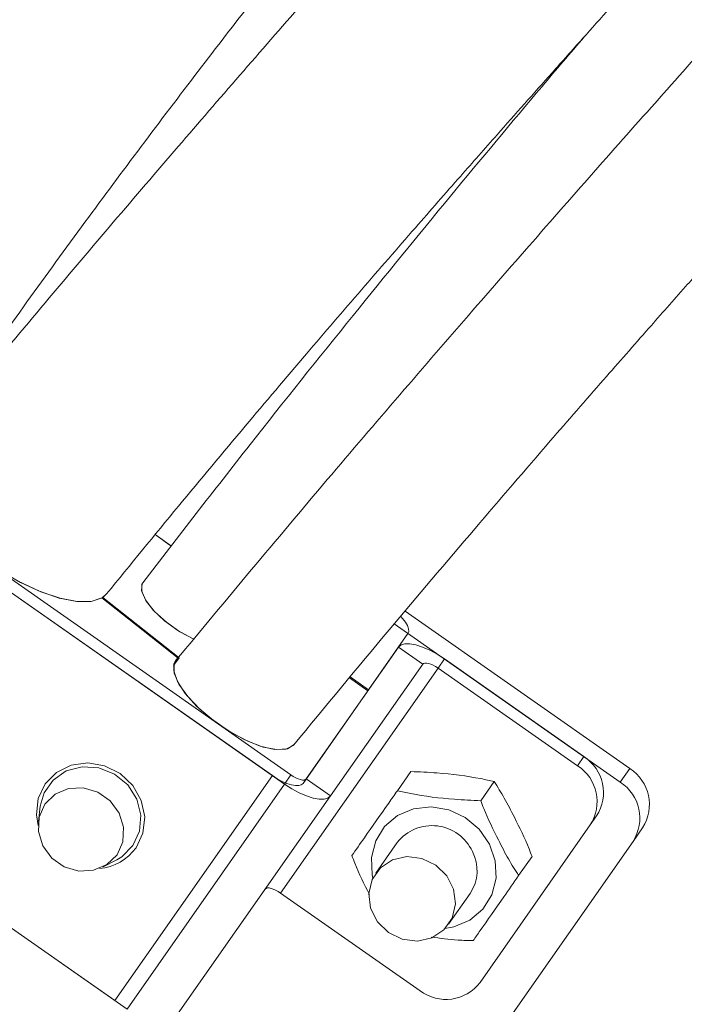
# Model space of a CAD drawing. Header units: millimetres. Extents: x 0 to 8410, y 0 to 5940.
# Tile 55 of 256: x 1446 to 1491, y 2824 to 2890. Entities that reach past the tile are written whole.
import ezdxf

# ---------------------------------------------------------------- set-up
doc = ezdxf.new("R2010")
doc.units = ezdxf.units.MM
doc.header["$LTSCALE"] = 10
doc.styles.add('SLDTEXTSTYLE0', font='TXT', dxfattribs={"width": 0.605})
doc.dimstyles.new('SLDDIMSTYLE1', dxfattribs={"dimtxt": 50, "dimasz": 50, "dimexe": 0, "dimexo": 0.0625, "dimgap": -12.5, "dimtad": 1, "dimtoh": 1, "dimdec": 1, "dimrnd": 1e-09, "dimzin": 12, "dimdsep": 46, "dimtxsty": 'SLDTEXTSTYLE0', "dimsah": 1, "dimcen": 0.09, "dimadec": 0, "dimazin": 0, "dimtfac": 1, "dimtofl": 0, "dimtmove": 0, "dimatfit": 3, "dimfxl": 0, "dimfrac": 2, "dimtolj": 1, "dimtzin": 12, "dimarcsym": 0})
doc.dimstyles.new('SLDDIMSTYLE2', dxfattribs={"dimtxt": 50, "dimasz": 50, "dimexe": 0, "dimexo": 0.0625, "dimgap": 12.5, "dimtad": 1, "dimtoh": 1, "dimdec": 1, "dimrnd": 1e-09, "dimzin": 12, "dimdsep": 46, "dimtxsty": 'SLDTEXTSTYLE0', "dimsah": 1, "dimcen": 0.09, "dimadec": 0, "dimazin": 0, "dimtfac": 1, "dimtofl": 0, "dimtmove": 0, "dimatfit": 3, "dimfxl": 0, "dimfrac": 2, "dimtolj": 1, "dimtzin": 12, "dimarcsym": 0})

# ---------------------------------------------------------------- blocks, each defined once
blk = doc.blocks.new('*D10')
at = {"color": 7, "linetype": 'Continuous', "lineweight": 0}
for p, q in [((1024.6, 2858.729), (1024.6, 2782.006)), ((1209.118, 2858.729), (1024.6, 2858.729)), ((1209.118, 2782.006), (1209.118, 2858.729)), ((1024.6, 2782.006), (1209.118, 2782.006)), ((1386.191, 2703.045), (1386.191, 2781.661)), ((1496.191, 2703.045), (1496.191, 2781.661)), ((1386.191, 2766.661), (1024.6, 2766.661)), ((1386.191, 2766.661), (1496.191, 2766.661)), ((1496.191, 2766.661), (1596.191, 2766.661))]:
    blk.add_line(p, q, dxfattribs=at)
for points in [[(1386.191, 2766.661), (1336.191, 2774.161), (1336.191, 2759.161)], [(1496.191, 2766.661), (1546.191, 2759.161), (1546.191, 2774.161)]]:
    blk.add_solid(points, dxfattribs=at)
at = {"color": 7, "linetype": 'Continuous', "lineweight": 0, "insert": (1040.475, 2846.459), "char_height": 50, "attachment_point": 1, "style": 'SLDTEXTSTYLE0'}
blk.add_mtext(' 110 ', dxfattribs=at)
blk = doc.blocks.new('*D11')
at = {"color": 7, "linetype": 'Continuous', "lineweight": 0}
for p, q in [((1441.191, 2973.045), (1441.191, 2553.474)), ((1386.191, 2703.045), (1386.191, 2553.474)), ((1386.191, 2568.474), (1119.57, 2568.474)), ((1386.191, 2568.474), (1441.191, 2568.474)), ((1441.191, 2568.474), (1541.191, 2568.474))]:
    blk.add_line(p, q, dxfattribs=at)
for points in [[(1386.191, 2568.474), (1336.191, 2575.974), (1336.191, 2560.974)], [(1441.191, 2568.474), (1491.191, 2560.974), (1491.191, 2575.974)]]:
    blk.add_solid(points, dxfattribs=at)
at = {"color": 7, "linetype": 'Continuous', "lineweight": 0, "insert": (1135.445, 2632.927), "char_height": 50, "attachment_point": 1, "style": 'SLDTEXTSTYLE0'}
blk.add_mtext('55', dxfattribs=at)

msp = doc.modelspace()

# ---------------------------------------------------------------- linework, layer by layer
at = {"color": 7, "linetype": 'Continuous', "lineweight": 0}
for p, q in [((1436.269585, 2858.669088), (1464.120749, 2839.167521)), ((1435.83985, 2858.055398), (1463.691015, 2838.553831)), ((1462.871868, 2839.127347), (1436.658997, 2857.481882)), ((1451.72878, 2851.457283), (1451.422531, 2851.159141)), ((1456.504319, 2847.042129), (1451.35479, 2851.116225)), ((1451.422531, 2851.159141), (1451.379035, 2851.097033)), ((1456.572074, 2847.085044), (1451.422531, 2851.159141)), ((1487.010229, 2839.60335), (1471.830714, 2850.232169)), ((1486.36562, 2838.682696), (1471.101183, 2849.371001)), ((1472.030464, 2848.720357), (1469.363723, 2844.911859)), ((1465.154771, 2838.900849), (1471.38587, 2847.799704)), ((1456.204612, 2846.560285), (1456.572074, 2847.085044)), ((1456.221778, 2846.638605), (1456.504319, 2847.042129)), ((1466.793079, 2837.753698), (1473.024178, 2846.652553)), ((1474.487919, 2846.999571), (1483.908165, 2840.403483)), ((1474.058185, 2846.385882), (1483.478445, 2839.789793)), ((1469.320748, 2844.850466), (1468.071539, 2845.725104)), ((1469.363723, 2844.911859), (1468.119506, 2845.78304)), ((1469.320748, 2844.850466), (1464.939911, 2838.594005)), ((1425.20364, 2842.865274), (1453.054804, 2823.363707)), ((1452.235658, 2823.937342), (1426.022787, 2842.291758)), ((1471.312288, 2838.105723), (1472.216744, 2839.397356)), ((1476.943258, 2837.430284), (1477.847714, 2838.722036)), ((1466.793079, 2837.753698), (1456.156853, 2822.563574)), ((1447.19905, 2837.053821), (1447.0671, 2836.035654)), ((1484.770197, 2836.404249), (1484.340463, 2835.79056)), ((1484.340463, 2835.79056), (1476.895112, 2825.157449)), ((1487.227652, 2834.683463), (1487.872247, 2835.604117)), ((1471.528578, 2812.262938), (1487.227652, 2834.683463)), ((1471.308965, 2834.614083), (1469.847876, 2832.527444)), ((1451.446522, 2832.969114), (1452.35822, 2833.441422)), ((1479.503814, 2832.369969), (1480.40827, 2833.661601)), ((1463.421974, 2831.195757), (1472.84222, 2824.599669)), ((1474.762786, 2829.085991), (1476.223875, 2831.17263))]:
    msp.add_line(p, q, dxfattribs=at)
at = {"color": 8, "linetype": 'Continuous', "lineweight": 0}
for p, q in [((1473.024178, 2846.652553), (1471.38587, 2847.799704)), ((1474.487919, 2846.999571), (1474.058185, 2846.385882)), ((1474.058185, 2846.385882), (1463.421974, 2831.195757)), ((1483.478445, 2839.789793), (1483.908165, 2840.403483)), ((1486.36562, 2838.682696), (1487.010229, 2839.60335)), ((1452.235658, 2823.937342), (1462.871868, 2839.127347)), ((1463.691015, 2838.553831), (1464.120749, 2839.167521)), ((1465.154771, 2838.900849), (1466.793079, 2837.753698)), ((1463.691015, 2838.553831), (1453.054804, 2823.363707))]:
    msp.add_line(p, q, dxfattribs=at)
at = {"color": 7, "linetype": 'Continuous', "lineweight": 0, "flags": 128}
for points in [[(1451.678935, 2851.39148), (1451.368917, 2851.124689), (1450.640876, 2850.881741), (1449.661124, 2850.877568), (1448.475454, 2851.112411), (1447.139311, 2851.575181), (1445.715193, 2852.244422), (1444.269661, 2853.088662), (1442.870308, 2854.068443), (1441.582594, 2855.137989), (1440.466706, 2856.24747), (1439.574826, 2857.344672), (1438.948665, 2858.378574), (1438.617501, 2859.300658), (1438.596804, 2860.067889), (1438.839678, 2860.590026)], [(1451.35479, 2851.116225), (1450.640801, 2850.881741), (1449.686874, 2850.874946), (1448.535491, 2851.09596), (1447.238002, 2851.535127), (1445.852239, 2852.172777), (1444.439951, 2852.980539), (1443.064112, 2853.922412), (1441.786039, 2854.956314), (1440.662701, 2856.036231), (1439.744178, 2857.114002), (1439.071391, 2858.141706), (1438.674364, 2859.073326), (1438.570756, 2859.867498), (1438.765202, 2860.488698)], [(1456.055526, 2854.616568), (1454.954568, 2855.393097), (1454.944838, 2855.400607)], [(1456.050474, 2854.619786), (1455.87993, 2854.730889), (1454.954449, 2855.393216)], [(1457.587708, 2848.33102), (1457.423825, 2848.404572), (1456.485022, 2848.922298), (1455.589313, 2849.574015), (1454.831991, 2850.290582), (1454.293597, 2850.995705), (1454.031411, 2851.614401), (1454.073299, 2852.080748), (1454.105202, 2852.1332)], [(1457.594294, 2848.328158), (1457.573403, 2848.337218), (1456.628162, 2848.832891), (1455.711324, 2849.474952), (1454.922262, 2850.193665), (1454.346467, 2850.911185), (1454.046327, 2851.54979), (1454.054389, 2852.040336), (1454.118121, 2852.150724)], [(1471.54184, 2849.869654), (1471.659664, 2849.740431), (1471.854482, 2849.49033), (1471.993107, 2849.254653), (1472.070206, 2849.042461), (1472.082827, 2848.862097), (1472.030464, 2848.720357)], [(1471.38587, 2847.799704), (1471.558843, 2847.946331), (1471.819613, 2848.021075), (1472.158138, 2848.021195), (1472.561438, 2847.946689), (1473.014001, 2847.800419), (1473.498423, 2847.587988), (1473.996106, 2847.317621), (1474.487919, 2846.999571)], [(1464.321989, 2841.202066), (1464.273233, 2841.14866), (1463.77011, 2840.903446), (1463.012639, 2840.892002), (1462.056983, 2841.115162), (1460.974041, 2841.556356), (1459.844116, 2842.18292), (1458.751012, 2842.948362), (1457.77579, 2843.795821), (1456.990812, 2844.662592), (1456.454251, 2845.484302), (1456.205938, 2846.199915), (1456.264261, 2846.756622), (1456.361327, 2846.910998)], [(1464.354444, 2841.244742), (1464.333389, 2841.216251), (1463.884268, 2840.931699), (1463.175718, 2840.87579), (1462.259594, 2841.052696), (1461.202998, 2841.449425), (1460.08325, 2842.036888), (1458.982352, 2842.772171), (1457.98089, 2843.601272), (1457.152177, 2844.463751), (1456.55689, 2845.296309), (1456.238631, 2846.03791), (1456.22066, 2846.634433), (1456.504319, 2847.042129), (1456.504319, 2847.042129)], [(1473.024178, 2846.652553), (1473.081831, 2846.701429), (1473.168749, 2846.726343), (1473.281596, 2846.726462), (1473.416034, 2846.701548), (1473.566878, 2846.652791), (1473.728362, 2846.581981), (1473.894257, 2846.491859), (1474.058185, 2846.385882)], [(1447.045687, 2835.759685), (1446.933601, 2836.473748), (1447.053227, 2837.573216), (1447.519142, 2838.558719), (1448.285762, 2839.33346), (1449.27803, 2839.82198), (1450.398806, 2839.976236), (1451.538402, 2839.78121), (1452.585254, 2839.255855), (1453.4369, 2838.451788), (1454.009954, 2837.447688), (1454.248343, 2836.341664), (1454.128716, 2835.242197), (1453.662787, 2834.256813), (1453.662787, 2834.256813)], [(1453.458, 2834.400222), (1453.907031, 2835.372135), (1453.996722, 2836.456225), (1453.71734, 2837.535188), (1453.099165, 2838.491842), (1452.209193, 2839.222715), (1451.143864, 2839.64853), (1450.018603, 2839.723155), (1448.95539, 2839.438483), (1448.069397, 2838.82539), (1447.456676, 2837.950394), (1447.19905, 2837.053821)], [(1464.939911, 2838.594005), (1464.824591, 2838.496253), (1464.650739, 2838.446424), (1464.425061, 2838.446304), (1464.156184, 2838.496015), (1463.85448, 2838.593528), (1463.531528, 2838.735149), (1463.199738, 2838.915393), (1462.871868, 2839.127347)], [(1464.120749, 2839.167521), (1464.284692, 2839.061544), (1464.450586, 2838.971421), (1464.612055, 2838.900611), (1464.762915, 2838.851854), (1464.897338, 2838.827059), (1465.010185, 2838.827059), (1465.097118, 2838.851974), (1465.154771, 2838.900849)], [(1452.380095, 2833.783075), (1452.773709, 2834.657595), (1452.826325, 2835.63225), (1452.531565, 2836.589262), (1451.924998, 2837.413475), (1451.079775, 2838.005349), (1450.097848, 2838.293359), (1449.097652, 2838.243053), (1448.199827, 2837.860272), (1447.51266, 2837.191269), (1447.119031, 2836.31675), (1447.066415, 2835.342095), (1447.361175, 2834.385082), (1447.967742, 2833.560869), (1448.812965, 2832.968995), (1449.794892, 2832.680986), (1450.795088, 2832.731292), (1451.692913, 2833.114073), (1452.380095, 2833.783075)], [(1463.691015, 2838.553831), (1464.182827, 2838.235781), (1464.680511, 2837.965414), (1465.164948, 2837.752983), (1465.617496, 2837.606713), (1466.020796, 2837.532208), (1466.359336, 2837.532327), (1466.620106, 2837.60719), (1466.793079, 2837.753698)], [(1452.35822, 2833.441422), (1452.698279, 2833.645866), (1453.458, 2834.400222)], [(1473.900769, 2833.085224), (1472.964052, 2833.536312), (1471.947882, 2833.658263), (1470.974836, 2833.436176), (1470.162261, 2832.896993), (1469.608176, 2832.105682), (1469.379399, 2831.15761), (1469.50354, 2830.167338), (1469.965625, 2829.254076), (1470.709909, 2828.528211), (1471.646625, 2828.077123), (1472.66278, 2827.955172), (1473.635841, 2828.177259), (1474.448416, 2828.716442), (1475.002501, 2829.507753), (1475.231279, 2830.455706), (1475.107137, 2831.446097), (1474.645052, 2832.35924), (1473.900769, 2833.085224)], [(1462.387953, 2831.462547), (1462.44562, 2831.511304), (1462.532539, 2831.536338), (1462.645385, 2831.536338), (1462.779809, 2831.511542), (1462.930668, 2831.462786), (1463.092137, 2831.391976), (1463.258032, 2831.301853), (1463.421974, 2831.195757)]]:
    msp.add_lwpolyline(points, dxfattribs=at)
at = {"color": 8, "linetype": 'Continuous', "lineweight": 0, "flags": 128}
msp.add_lwpolyline([(1469.656784, 2832.207605), (1469.610188, 2832.421348), (1469.558481, 2833.59389), (1469.847683, 2834.709689), (1470.454354, 2835.678384), (1471.329335, 2836.421415), (1472.401772, 2836.878583), (1473.58476, 2837.012932), (1474.782456, 2836.813495), (1475.897852, 2836.296603), (1476.840559, 2835.503862), (1477.534223, 2834.499642), (1477.922652, 2833.365366), (1477.974359, 2832.192824), (1477.685157, 2831.077025), (1477.078501, 2830.10833), (1476.203505, 2829.365298), (1475.131083, 2828.908131), (1474.527661, 2828.797028)], dxfattribs=at)
at = {"color": 7, "linetype": 'Continuous', "lineweight": 0}
for centre, radius, start, end in [((1482.333826, 2837.971613), 2.896987, 327.24605839, 57.08186602), ((1481.904093, 2837.35793), 2.896989, 327.24594163, 57.08157477), ((1485.435877, 2837.171486), 2.896989, 327.24594163, 57.08157477), ((1484.791345, 2836.250841), 2.89694, 327.24513939, 57.08278501), ((1473.655718, 2832.749549), 2.997289, 24.7887859, 141.53227052), ((1450.913498, 2836.222676), 3.379823, 274.76911656, 324.4335567), ((1473.944973, 2832.716578), 2.752666, 325.88249902, 27.93774808), ((1474.588995, 2826.910679), 2.896893, 232.91621697, 322.75602059)]:
    msp.add_arc(centre, radius, start, end, dxfattribs=at)
for points, knots in [([(1709.626008, 3025.905654), (1709.356482, 3026.92909), (1708.842349, 3028.88134), (1708.0834, 3031.659814), (1707.367659, 3034.135278), (1706.672975, 3036.377243), (1706.007752, 3038.364056), (1705.384602, 3040.081122), (1704.85038, 3041.450272), (1704.392598, 3042.554347), (1703.95237, 3043.561967), (1703.484059, 3044.577868), (1702.938283, 3045.691373), (1702.309086, 3046.889485), (1701.593229, 3048.149151), (1700.83891, 3049.366322), (1700.096651, 3050.46528), (1699.425356, 3051.383915), (1698.80712, 3052.173248), (1698.154874, 3052.955788), (1697.355948, 3053.846399), (1696.305642, 3054.910053), (1695.021251, 3056.058604), (1693.599201, 3057.155863), (1692.07347, 3058.163797), (1690.552209, 3059.0135), (1688.965383, 3059.751588), (1687.341265, 3060.374727), (1685.505324, 3060.930748), (1682.916077, 3061.491786), (1679.678872, 3061.82243), (1675.975053, 3061.741375), (1672.442035, 3061.319423), (1668.897773, 3060.618072), (1665.144118, 3059.615285), (1661.091183, 3058.277721), (1656.673574, 3056.560799), (1651.920545, 3054.455875), (1646.930977, 3052.001889), (1641.83274, 3049.274744), (1636.747863, 3046.36361), (1631.83535, 3043.391011), (1627.261357, 3040.496528), (1623.090792, 3037.761755), (1619.01813, 3035.012342), (1614.680583, 3032.003152), (1609.796113, 3028.517502), (1604.333964, 3024.506122), (1598.338793, 3019.972348), (1591.992246, 3015.027022), (1583.903682, 3008.539039), (1574.209863, 3000.463026), (1562.960588, 2990.672712), (1551.860834, 2980.674308), (1542.709756, 2972.207703), (1535.52792, 2965.438242), (1530.250962, 2960.395934), (1525.05552, 2955.360849), (1519.948411, 2950.336463), (1514.935627, 2945.326218), (1510.011811, 2940.3235), (1504.991074, 2935.144625), (1499.631527, 2929.531059), (1493.717027, 2923.236835), (1487.218879, 2916.205974), (1480.179279, 2908.463235), (1472.643835, 2900.048827), (1464.660146, 2891.010709), (1456.293595, 2881.375094), (1447.585385, 2871.168136), (1441.809555, 2864.182147), (1438.838798, 2860.588953)], [0, 0, 0, 0, 0.018858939, 0.035974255, 0.051343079, 0.064965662, 0.078152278, 0.08915524, 0.097979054, 0.104627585, 0.11036261, 0.116947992, 0.123946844, 0.131712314, 0.14024471, 0.148897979, 0.156382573, 0.163005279, 0.168275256, 0.173217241, 0.179656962, 0.187627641, 0.197124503, 0.206874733, 0.215595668, 0.225103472, 0.233014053, 0.241019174, 0.250220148, 0.260611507, 0.278422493, 0.294424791, 0.308730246, 0.323110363, 0.337955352, 0.353482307, 0.369847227, 0.387052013, 0.404453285, 0.421440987, 0.438031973, 0.453885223, 0.468043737, 0.480456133, 0.491909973, 0.504674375, 0.518884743, 0.534528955, 0.551593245, 0.569595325, 0.587453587, 0.618245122, 0.648408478, 0.677846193, 0.706503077, 0.720559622, 0.734452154, 0.748190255, 0.761780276, 0.77522483, 0.788526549, 0.801767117, 0.816392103, 0.832933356, 0.8513719, 0.87168269, 0.893831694, 0.917783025, 0.943505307, 0.970942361, 1, 1, 1, 1]), ([(1658.394057, 3057.188317), (1658.216223, 3057.163989), (1656.809902, 3056.971599), (1653.941102, 3056.235849), (1649.673485, 3054.939429), (1645.334455, 3053.286989), (1641.027585, 3051.418091), (1636.887444, 3049.439911), (1632.569475, 3047.206907), (1628.122991, 3044.749185), (1623.690565, 3042.156509), (1619.485925, 3039.578001), (1615.741249, 3037.193803), (1612.311342, 3034.945723), (1608.837658, 3032.611282), (1604.922688, 3029.911492), (1600.415246, 3026.717329), (1595.289931, 3022.979649), (1589.611256, 3018.714312), (1583.577951, 3014.046989), (1575.897531, 3007.935362), (1566.70196, 3000.354278), (1556.036856, 2991.186542), (1545.556537, 2981.807489), (1536.978531, 2973.814824), (1530.289938, 2967.39967), (1525.388947, 2962.614146), (1520.571126, 2957.82869), (1515.837153, 2953.049252), (1511.187561, 2948.281674), (1506.60482, 2943.510228), (1501.90317, 2938.537085), (1496.866515, 2933.115096), (1491.315616, 2927.016026), (1485.255634, 2920.194778), (1478.742978, 2912.654821), (1471.849014, 2904.40574), (1464.646454, 2895.467166), (1457.195909, 2885.866944), (1449.531145, 2875.639505), (1444.511163, 2868.619197), (1441.928524, 2865.007445)], [0, 0, 0, 0, 0.003589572, 0.028386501, 0.054333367, 0.081973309, 0.103843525, 0.126287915, 0.148739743, 0.171203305, 0.193627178, 0.214118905, 0.231746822, 0.24650687, 0.2618466, 0.279494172, 0.299561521, 0.322032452, 0.346884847, 0.373090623, 0.399034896, 0.443705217, 0.487349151, 0.529840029, 0.571115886, 0.591343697, 0.611336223, 0.631115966, 0.650698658, 0.670094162, 0.689307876, 0.70858405, 0.7301074, 0.754393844, 0.781434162, 0.811214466, 0.843712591, 0.878904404, 0.916753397, 0.957171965, 1, 1, 1, 1]), ([(1451.680738, 2851.393625), (1453.290574, 2853.369541), (1456.369897, 2857.14911), (1460.880276, 2862.546132), (1465.006218, 2867.412196), (1468.840837, 2871.874881), (1472.318128, 2875.878212), (1475.375129, 2879.36673), (1477.837057, 2882.157804), (1479.894349, 2884.479265), (1481.822515, 2886.646635), (1484.358104, 2889.486484), (1487.693537, 2893.203136), (1491.874959, 2897.834752), (1498.248494, 2904.840821), (1506.630156, 2913.922112), (1516.948779, 2924.817854), (1527.182935, 2935.296658), (1537.401222, 2945.390596), (1547.631275, 2955.188547), (1557.891171, 2964.761363), (1568.11365, 2974.086093), (1578.21403, 2983.040656), (1588.071421, 2991.482854), (1597.624823, 2999.338343), (1606.948749, 3006.694113), (1615.103248, 3012.846666), (1622.222503, 3018.001807), (1628.394264, 3022.30628), (1634.633613, 3026.47195), (1640.943773, 3030.469413), (1647.210492, 3034.191671), (1652.494314, 3037.086066), (1656.672523, 3039.196054), (1659.723056, 3040.632969), (1662.317006, 3041.768431), (1664.592004, 3042.692153), (1666.968646, 3043.581036), (1669.598329, 3044.453649), (1672.476151, 3045.239571), (1674.923531, 3045.718155), (1676.867058, 3045.943432), (1678.360496, 3046.002877), (1679.697944, 3045.941632), (1680.847357, 3045.777612), (1681.784932, 3045.546893), (1682.464632, 3045.311747), (1682.98052, 3045.094373), (1683.470896, 3044.851906), (1683.99728, 3044.544449), (1684.560499, 3044.155865), (1685.122262, 3043.698891), (1685.622203, 3043.227392), (1686.031614, 3042.794877), (1686.349576, 3042.429862), (1686.607754, 3042.11371), (1686.842122, 3041.811172), (1687.110903, 3041.448632), (1687.306946, 3041.160852), (1687.41535, 3041.001722)], [0, 0, 0, 0, 0.019353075, 0.037018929, 0.052943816, 0.06708677, 0.080773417, 0.092153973, 0.101205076, 0.108027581, 0.114782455, 0.122286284, 0.135597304, 0.150774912, 0.166995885, 0.203066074, 0.237992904, 0.271866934, 0.304823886, 0.337604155, 0.370430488, 0.403362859, 0.436348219, 0.468896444, 0.500567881, 0.531821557, 0.563786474, 0.585502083, 0.607790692, 0.631169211, 0.655635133, 0.681172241, 0.707091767, 0.722830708, 0.736961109, 0.749487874, 0.760420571, 0.771322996, 0.787378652, 0.805439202, 0.825367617, 0.838550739, 0.852030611, 0.865818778, 0.87991014, 0.892924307, 0.904004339, 0.91193996, 0.920817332, 0.930728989, 0.941690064, 0.953630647, 0.964623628, 0.972603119, 0.979289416, 0.984670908, 0.98879862, 0.9938061, 1, 1, 1, 1]), ([(1712.210704, 3013.034389), (1712.125244, 3013.346379), (1711.804467, 3014.517456), (1711.244591, 3016.4139), (1710.555208, 3018.608509), (1709.928739, 3020.445784), (1709.378217, 3021.944939), (1708.916005, 3023.122696), (1708.515433, 3024.088569), (1708.06188, 3025.130604), (1707.468681, 3026.407316), (1706.658725, 3027.993682), (1705.726361, 3029.620631), (1704.773991, 3031.084488), (1703.989767, 3032.159676), (1703.3525, 3032.964414), (1702.745027, 3033.683725), (1701.965835, 3034.534149), (1700.9622, 3035.517995), (1699.788999, 3036.521454), (1698.544425, 3037.434435), (1697.314798, 3038.206957), (1696.144727, 3038.835784), (1694.966325, 3039.375442), (1693.740268, 3039.849206), (1692.338537, 3040.287842), (1690.065147, 3040.821415), (1686.970463, 3041.162512), (1683.115866, 3041.020263), (1679.327769, 3040.455857), (1675.373976, 3039.516014), (1671.025403, 3038.143966), (1666.43196, 3036.373581), (1661.667242, 3034.256606), (1656.876545, 3031.893768), (1651.940449, 3029.246167), (1646.987012, 3026.401969), (1642.216274, 3023.505248), (1637.84361, 3020.729499), (1633.694287, 3018.003142), (1629.353134, 3015.062275), (1624.358146, 3011.570546), (1618.592934, 3007.405663), (1612.082464, 3002.540685), (1605.057889, 2997.107383), (1596.610732, 2990.351596), (1586.963664, 2982.326791), (1576.18926, 2972.97448), (1565.600828, 2963.452259), (1556.915099, 2955.4067), (1550.119788, 2948.97446), (1545.135969, 2944.185245), (1540.233841, 2939.400502), (1535.416017, 2934.62238), (1530.686189, 2929.85182), (1526.025194, 2925.072371), (1521.237666, 2920.087707), (1515.802477, 2914.343148), (1509.467183, 2907.535721), (1502.165281, 2899.553227), (1494.15287, 2890.65445), (1485.456122, 2880.88168), (1476.150317, 2870.269409), (1466.315059, 2858.862226), (1459.748093, 2850.97745), (1456.360686, 2846.910283)], [0, 0, 0, 0, 0.00633935, 0.023795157, 0.039009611, 0.051991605, 0.062580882, 0.071041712, 0.077395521, 0.083351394, 0.09335263, 0.105095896, 0.118475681, 0.130530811, 0.139834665, 0.144877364, 0.150615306, 0.157981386, 0.166961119, 0.177303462, 0.186995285, 0.195586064, 0.203778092, 0.21076255, 0.218164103, 0.226551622, 0.235915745, 0.257316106, 0.276163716, 0.293265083, 0.310919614, 0.329404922, 0.349090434, 0.366932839, 0.384982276, 0.402753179, 0.42025269, 0.436848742, 0.451367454, 0.463781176, 0.477438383, 0.493184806, 0.511060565, 0.531044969, 0.552644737, 0.574126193, 0.605783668, 0.636722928, 0.666895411, 0.69624543, 0.710624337, 0.724823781, 0.738856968, 0.752734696, 0.766467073, 0.780063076, 0.793702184, 0.808935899, 0.828754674, 0.851143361, 0.876089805, 0.903556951, 0.933464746, 0.965679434, 1, 1, 1, 1]), ([(1464.322228, 2841.202304), (1466.45905, 2843.793188), (1470.48523, 2848.674905), (1476.283264, 2855.506182), (1481.12616, 2861.130326), (1485.047205, 2865.632303), (1488.094323, 2869.105191), (1490.573162, 2871.914706), (1492.621071, 2874.226792), (1494.494249, 2876.334768), (1496.452704, 2878.532418), (1498.610139, 2880.946231), (1501.482377, 2884.150523), (1505.095531, 2888.165849), (1509.382656, 2892.899846), (1513.747971, 2897.682894), (1520.033075, 2904.506803), (1528.230899, 2913.255169), (1538.383112, 2923.758391), (1548.414324, 2933.752985), (1558.363202, 2943.335708), (1568.268046, 2952.597593), (1578.177293, 2961.618169), (1588.001221, 2970.28858), (1597.607786, 2978.471644), (1606.913658, 2986.087229), (1615.977261, 2993.206354), (1623.880021, 2999.144135), (1630.760968, 3004.10598), (1636.736868, 3008.2566), (1642.8216, 3012.301877), (1649.026325, 3016.213431), (1655.213953, 3019.865404), (1660.429119, 3022.697707), (1664.537807, 3024.751161), (1667.519367, 3026.13886), (1670.049934, 3027.2326), (1672.286581, 3028.128108), (1674.654468, 3028.999618), (1677.311907, 3029.862054), (1680.241741, 3030.631535), (1682.885279, 3031.110768), (1685.144146, 3031.311348), (1687.03522, 3031.291628), (1688.696066, 3031.086117), (1690.060071, 3030.746255), (1691.021173, 3030.39244), (1691.741642, 3030.063088), (1692.373135, 3029.724592), (1693.04134, 3029.303508), (1693.73408, 3028.791566), (1694.398123, 3028.218241), (1694.966276, 3027.656142), (1695.416389, 3027.162825), (1695.761222, 3026.755302), (1696.04193, 3026.403164), (1696.313625, 3026.045432), (1696.639241, 3025.594441), (1697.055032, 3024.978884), (1697.559208, 3024.168659), (1698.173297, 3023.083945), (1698.885849, 3021.672995), (1699.680999, 3019.880492), (1700.517377, 3017.725106), (1701.381878, 3015.186686), (1702.269657, 3012.255032), (1703.18628, 3008.936664), (1703.806709, 3006.583834), (1704.130608, 3005.355522)], [0, 0, 0, 0, 0.021446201, 0.040408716, 0.056781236, 0.068264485, 0.077917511, 0.085722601, 0.091675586, 0.097174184, 0.103268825, 0.109959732, 0.117246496, 0.129899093, 0.143302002, 0.15653611, 0.169595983, 0.199984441, 0.229381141, 0.257918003, 0.285538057, 0.313219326, 0.340992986, 0.368807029, 0.396264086, 0.423008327, 0.449379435, 0.476193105, 0.494306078, 0.512923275, 0.532604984, 0.553344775, 0.575126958, 0.597164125, 0.610420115, 0.622260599, 0.632691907, 0.641765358, 0.651038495, 0.66462939, 0.679860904, 0.696600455, 0.709988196, 0.723869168, 0.738275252, 0.75178576, 0.762789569, 0.769679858, 0.777373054, 0.785882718, 0.79522442, 0.805057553, 0.813730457, 0.820025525, 0.825297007, 0.829533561, 0.833052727, 0.837821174, 0.844182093, 0.852154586, 0.861761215, 0.874773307, 0.889990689, 0.907448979, 0.927176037, 0.949185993, 0.973472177, 1, 1, 1, 1]), ([(1483.942021, 2889.018342), (1482.987996, 2887.898919), (1479.932061, 2884.313179), (1474.710189, 2878.035511), (1468.121671, 2869.974833), (1461.170694, 2861.277792), (1456.520121, 2855.259307), (1454.117704, 2852.150247)], [0, 0, 0, 0, 0.091271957, 0.292362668, 0.511360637, 0.74757613, 1, 1, 1, 1]), ([(1472.216744, 2839.397356), (1472.806718, 2839.371916), (1474.410667, 2839.302753), (1476.35709, 2839.058779), (1477.547683, 2838.789815), (1477.847714, 2838.722036)], [0, 0, 0, 0, 0.303241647, 0.82441572, 1, 1, 1, 1]), ([(1477.847714, 2838.722036), (1478.080191, 2838.355338), (1478.554862, 2837.606616), (1479.344518, 2836.063252), (1479.999667, 2834.740661), (1480.342975, 2833.834034), (1480.40827, 2833.661601)], [0, 0, 0, 0, 0.244942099, 0.500122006, 0.90492744, 1, 1, 1, 1]), ([(1468.241874, 2833.720729), (1468.51837, 2834.115598), (1469.270067, 2835.189111), (1470.341928, 2836.719781), (1471.116967, 2837.826752), (1471.312288, 2838.105723)], [0, 0, 0, 0, 0.303240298, 0.824406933, 1, 1, 1, 1]), ([(1476.943258, 2837.430284), (1476.353285, 2837.455771), (1474.749345, 2837.525064), (1472.802895, 2837.768978), (1471.612319, 2838.037943), (1471.312288, 2838.105723)], [0, 0, 0, 0, 0.303242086, 0.824413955, 1, 1, 1, 1]), ([(1479.503814, 2832.369969), (1479.271339, 2832.736667), (1478.796672, 2833.485393), (1478.006974, 2835.028738), (1477.351928, 2836.351334), (1477.008554, 2837.257891), (1476.943258, 2837.430284)], [0, 0, 0, 0, 0.2449467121, 0.5001325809, 0.9049445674, 1, 1, 1, 1]), ([(1469.424058, 2831.095502), (1469.07675, 2831.790319), (1468.646826, 2832.650416), (1468.307148, 2833.548206), (1468.241874, 2833.720729)], [0, 0, 0, 0, 0.807836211, 1, 1, 1, 1]), ([(1479.503814, 2832.369969), (1479.168815, 2831.891541), (1478.258061, 2830.590847), (1477.199848, 2829.079442), (1476.587665, 2828.205261), (1476.4334, 2827.984974)], [0, 0, 0, 0, 0.303243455, 0.824422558, 1, 1, 1, 1]), ([(1444.516707, 2829.342172), (1444.49506, 2829.284552), (1444.202643, 2828.506183), (1443.729146, 2826.951506), (1442.876081, 2823.924908), (1442.022176, 2820.023237), (1440.948979, 2813.577655), (1439.976467, 2805.412798), (1439.064139, 2795.361158), (1438.3741, 2785.014771), (1437.912155, 2774.086824), (1437.733306, 2763.607791), (1437.635864, 2753.537329), (1437.484755, 2743.939331), (1437.24648, 2735.38099), (1436.95082, 2728.224333), (1436.696858, 2722.870791), (1436.48, 2718.215346), (1436.319796, 2714.500062), (1436.210866, 2711.709492), (1436.131702, 2709.48858), (1436.057801, 2707.19503), (1435.980113, 2704.38651), (1435.905887, 2700.904779), (1435.853068, 2696.798199), (1435.842144, 2692.11451), (1435.891975, 2687.162617), (1436.007706, 2682.202403), (1436.177333, 2677.521528), (1436.41592, 2672.577565), (1436.726219, 2667.587036), (1437.087775, 2662.693986), (1437.420663, 2658.580362), (1437.715399, 2655.128467), (1437.981592, 2652.108322), (1438.337673, 2648.150892), (1438.808816, 2643.026273), (1439.397474, 2636.647715), (1440.011462, 2629.88072), (1440.664281, 2622.405219), (1441.352788, 2613.966139), (1442.047491, 2604.468431), (1442.701757, 2593.858156), (1443.253858, 2582.023397), (1443.673908, 2569.90665), (1444.00568, 2557.626037), (1444.282774, 2545.324817), (1444.549816, 2532.369463), (1444.83466, 2519.052624), (1445.260808, 2501.389837), (1445.991397, 2479.554534), (1446.987016, 2455.281414), (1447.806498, 2432.918069), (1448.36378, 2412.522322), (1448.621291, 2392.648432), (1448.540572, 2374.856386), (1448.120079, 2359.085347), (1447.552342, 2344.870961), (1447.124462, 2330.50644), (1447.075966, 2318.041883), (1447.092771, 2307.708454), (1447.091492, 2299.628162), (1447.108919, 2291.887315), (1447.196712, 2284.685704), (1447.367974, 2278.222576), (1447.534849, 2272.629849), (1447.572356, 2268.110387), (1447.526615, 2264.634167), (1447.520335, 2261.997497), (1447.67112, 2259.570359), (1447.847741, 2256.616318), (1447.901115, 2252.773253), (1447.861384, 2247.603808), (1447.790906, 2241.109834), (1447.762055, 2233.453709), (1447.748247, 2225.05428), (1447.721949, 2216.110018), (1447.688223, 2206.827388), (1447.658705, 2197.467974), (1447.633335, 2188.342104), (1447.608737, 2179.760512), (1447.585352, 2171.971529), (1447.562905, 2165.025651), (1447.545328, 2158.725652), (1447.538438, 2152.559251), (1447.547322, 2145.932141), (1447.573672, 2138.87001), (1447.619108, 2131.457052), (1447.685564, 2124.0362), (1447.773284, 2116.679836), (1447.886701, 2108.966739), (1448.026678, 2100.726192), (1448.17422, 2091.830781), (1448.284054, 2082.97098), (1448.339295, 2074.445206), (1448.333735, 2066.45828), (1448.272523, 2059.228905), (1448.138314, 2052.817145), (1447.952984, 2048.117401), (1447.819303, 2045.477608), (1447.777543, 2044.652984)], [0, 0, 0, 0, 0.0002336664, 0.0031565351, 0.0061411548, 0.0121356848, 0.0182408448, 0.0308300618, 0.0431547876, 0.0562848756, 0.0698610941, 0.0842998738, 0.0956905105, 0.1077064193, 0.1203504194, 0.1278267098, 0.1345842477, 0.1404594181, 0.1453118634, 0.1485356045, 0.1509364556, 0.1536482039, 0.1571445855, 0.1614782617, 0.1667162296, 0.172557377, 0.1790579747, 0.1853063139, 0.1911868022, 0.196649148, 0.2039004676, 0.2099763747, 0.2150953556, 0.2194223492, 0.2230089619, 0.2265054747, 0.2343748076, 0.2423723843, 0.2506022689, 0.2599285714, 0.2705862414, 0.2824292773, 0.2957146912, 0.3105207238, 0.3269214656, 0.3412348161, 0.3566396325, 0.373109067, 0.3898748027, 0.4066384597, 0.4394321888, 0.4718999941, 0.4978640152, 0.5234607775, 0.5484995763, 0.5724664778, 0.5902390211, 0.6077176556, 0.6258843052, 0.6442713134, 0.6547585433, 0.6651235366, 0.6751556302, 0.6847470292, 0.6938890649, 0.702242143, 0.70934446, 0.7146310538, 0.7187880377, 0.7222073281, 0.7259316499, 0.7309382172, 0.7375135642, 0.7462354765, 0.7560410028, 0.7666829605, 0.7779795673, 0.7896846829, 0.801504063, 0.8130670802, 0.8239661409, 0.8339335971, 0.8428523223, 0.8511822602, 0.8596501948, 0.8689856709, 0.8796084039, 0.8895239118, 0.8995052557, 0.9090438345, 0.9177938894, 0.9285975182, 0.9399213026, 0.9511699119, 0.9618177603, 0.9719681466, 0.9813125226, 0.9892355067, 0.9966373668, 1, 1, 1, 1]), ([(1473.588411, 2828.219936), (1474.192114, 2828.138644), (1475.129713, 2828.012393), (1476.091051, 2827.992174), (1476.4334, 2827.984974)], [0, 0, 0, 0, 0.643882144, 1, 1, 1, 1])]:
    msp.add_open_spline(points, degree=3, knots=knots, dxfattribs=at)

# ---------------------------------------------------------------- dimensions: what is measured, and where the dimension line sits
for base, p2, dimstyle, picture, middle in [((1441.190786, 2568.4738), (1441.190786, 2973.044765), 'SLDDIMSTYLE2', '*D11', (1173.636728, 2568.4738)), ((1496.190786, 2766.661321), (1496.190786, 2703.044765), 'SLDDIMSTYLE1', '*D10', (1116.859058, 2766.661321))]:
    dim = msp.add_linear_dim(base=base, p1=(1386.190786, 2703.044765), p2=p2, dimstyle=dimstyle, dxfattribs=at)
    dim.commit()
    dim.dimension.update_dxf_attribs({"geometry": picture, "text_midpoint": middle, "dimtype": 160})

doc.saveas('drawing.dxf')
